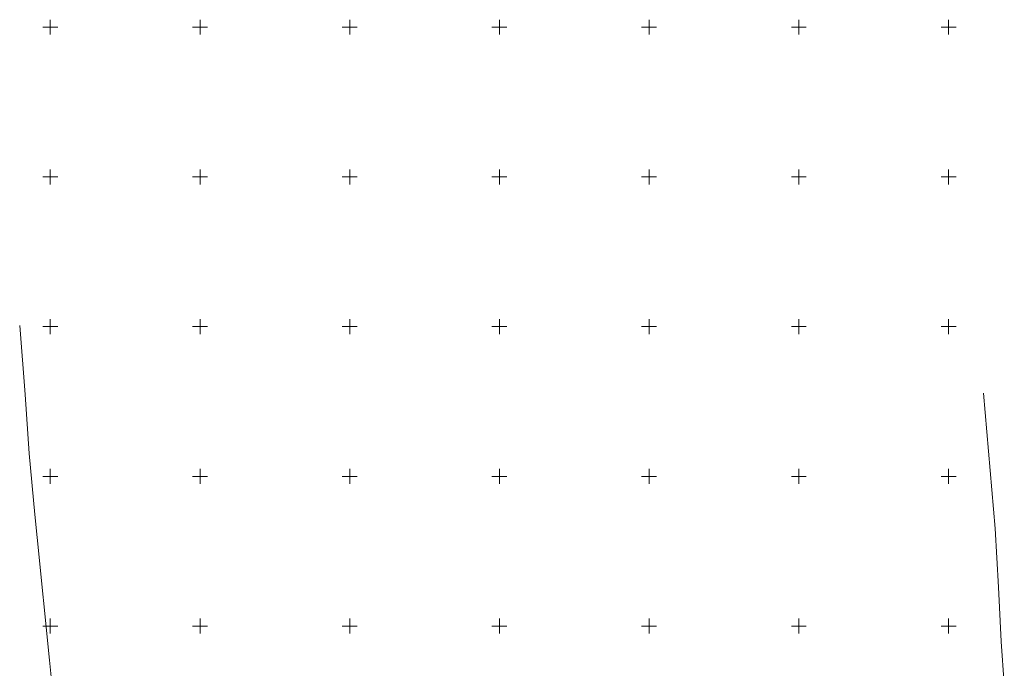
# Model space of a CAD drawing. Header units: metres. Extents: x 7582703 to 7587334, y 6019078 to 6022350.
# Tile 45 of 88: x 7584840 to 7585169, y 6020286 to 6020502. Entities that reach past the tile are written whole.
import ezdxf

# ---------------------------------------------------------------- set-up
doc = ezdxf.new("R2010")
doc.units = ezdxf.units.M
doc.header["$MEASUREMENT"] = 0
doc.linetypes.add('EGDE', pattern=[0])
doc.layers.add('Dzialki', color=7, linetype='EGDE', lineweight=60)

msp = doc.modelspace()

# ---------------------------------------------------------------- linework, layer by layer
at = {"layer": 'Dzialki', "lineweight": 9}
for p, q in [((7584850, 6020497.5), (7584850, 6020502.5)), ((7584900, 6020497.5), (7584900, 6020502.5)), ((7584950, 6020497.5), (7584950, 6020502.5)), ((7585000, 6020497.5), (7585000, 6020502.5)), ((7585050, 6020497.5), (7585050, 6020502.5)), ((7585100, 6020497.5), (7585100, 6020502.5)), ((7585150, 6020497.5), (7585150, 6020502.5)), ((7584847.5, 6020500), (7584852.5, 6020500)), ((7584897.5, 6020500), (7584902.5, 6020500)), ((7584947.5, 6020500), (7584952.5, 6020500)), ((7584997.5, 6020500), (7585002.5, 6020500)), ((7585047.5, 6020500), (7585052.5, 6020500)), ((7585097.5, 6020500), (7585102.5, 6020500)), ((7585147.5, 6020500), (7585152.5, 6020500)), ((7584847.5, 6020450), (7584852.5, 6020450)), ((7584850, 6020447.5), (7584850, 6020452.5)), ((7584897.5, 6020450), (7584902.5, 6020450)), ((7584900, 6020447.5), (7584900, 6020452.5)), ((7584947.5, 6020450), (7584952.5, 6020450)), ((7584950, 6020447.5), (7584950, 6020452.5)), ((7584997.5, 6020450), (7585002.5, 6020450)), ((7585000, 6020447.5), (7585000, 6020452.5)), ((7585047.5, 6020450), (7585052.5, 6020450)), ((7585050, 6020447.5), (7585050, 6020452.5)), ((7585097.5, 6020450), (7585102.5, 6020450)), ((7585100, 6020447.5), (7585100, 6020452.5)), ((7585147.5, 6020450), (7585152.5, 6020450)), ((7585150, 6020447.5), (7585150, 6020452.5)), ((7584841.61, 6020377.29), (7584839.78, 6020400.41)), ((7584850, 6020397.5), (7584850, 6020402.5)), ((7584900, 6020397.5), (7584900, 6020402.5)), ((7584950, 6020397.5), (7584950, 6020402.5)), ((7585000, 6020397.5), (7585000, 6020402.5)), ((7585050, 6020397.5), (7585050, 6020402.5)), ((7585100, 6020397.5), (7585100, 6020402.5)), ((7585150, 6020397.5), (7585150, 6020402.5)), ((7584847.5, 6020400), (7584852.5, 6020400)), ((7584897.5, 6020400), (7584902.5, 6020400)), ((7584947.5, 6020400), (7584952.5, 6020400)), ((7584997.5, 6020400), (7585002.5, 6020400)), ((7585047.5, 6020400), (7585052.5, 6020400)), ((7585097.5, 6020400), (7585102.5, 6020400)), ((7585147.5, 6020400), (7585152.5, 6020400)), ((7585165.57, 6020332.6), (7585161.63, 6020377.75)), ((7584842.97, 6020357.59), (7584841.61, 6020377.29)), ((7584844.83, 6020337.3), (7584842.97, 6020357.59)), ((7584850, 6020347.5), (7584850, 6020352.5)), ((7584900, 6020347.5), (7584900, 6020352.5)), ((7584950, 6020347.5), (7584950, 6020352.5)), ((7585000, 6020347.5), (7585000, 6020352.5)), ((7585050, 6020347.5), (7585050, 6020352.5)), ((7585100, 6020347.5), (7585100, 6020352.5)), ((7585150, 6020347.5), (7585150, 6020352.5)), ((7584847.5, 6020350), (7584852.5, 6020350)), ((7584897.5, 6020350), (7584902.5, 6020350)), ((7584947.5, 6020350), (7584952.5, 6020350)), ((7584997.5, 6020350), (7585002.5, 6020350)), ((7585047.5, 6020350), (7585052.5, 6020350)), ((7585097.5, 6020350), (7585102.5, 6020350)), ((7585147.5, 6020350), (7585152.5, 6020350)), ((7584845.67, 6020329.55), (7584844.83, 6020337.3)), ((7585166.72, 6020312.95), (7585165.57, 6020332.6)), ((7584849.71, 6020288.65), (7584845.67, 6020329.55)), ((7585167.52, 6020294.89), (7585166.72, 6020312.95)), ((7584850, 6020297.5), (7584850, 6020302.5)), ((7584900, 6020297.5), (7584900, 6020302.5)), ((7584950, 6020297.5), (7584950, 6020302.5)), ((7585000, 6020297.5), (7585000, 6020302.5)), ((7585050, 6020297.5), (7585050, 6020302.5)), ((7585100, 6020297.5), (7585100, 6020302.5)), ((7585150, 6020297.5), (7585150, 6020302.5)), ((7584847.5, 6020300), (7584852.5, 6020300)), ((7584897.5, 6020300), (7584902.5, 6020300)), ((7584947.5, 6020300), (7584952.5, 6020300)), ((7584997.5, 6020300), (7585002.5, 6020300)), ((7585047.5, 6020300), (7585052.5, 6020300)), ((7585097.5, 6020300), (7585102.5, 6020300)), ((7585147.5, 6020300), (7585152.5, 6020300)), ((7585168.62, 6020280.63), (7585167.52, 6020294.89)), ((7584855.15, 6020236.96), (7584849.71, 6020288.65))]:
    msp.add_line(p, q, dxfattribs=at)

doc.saveas('drawing.dxf')
